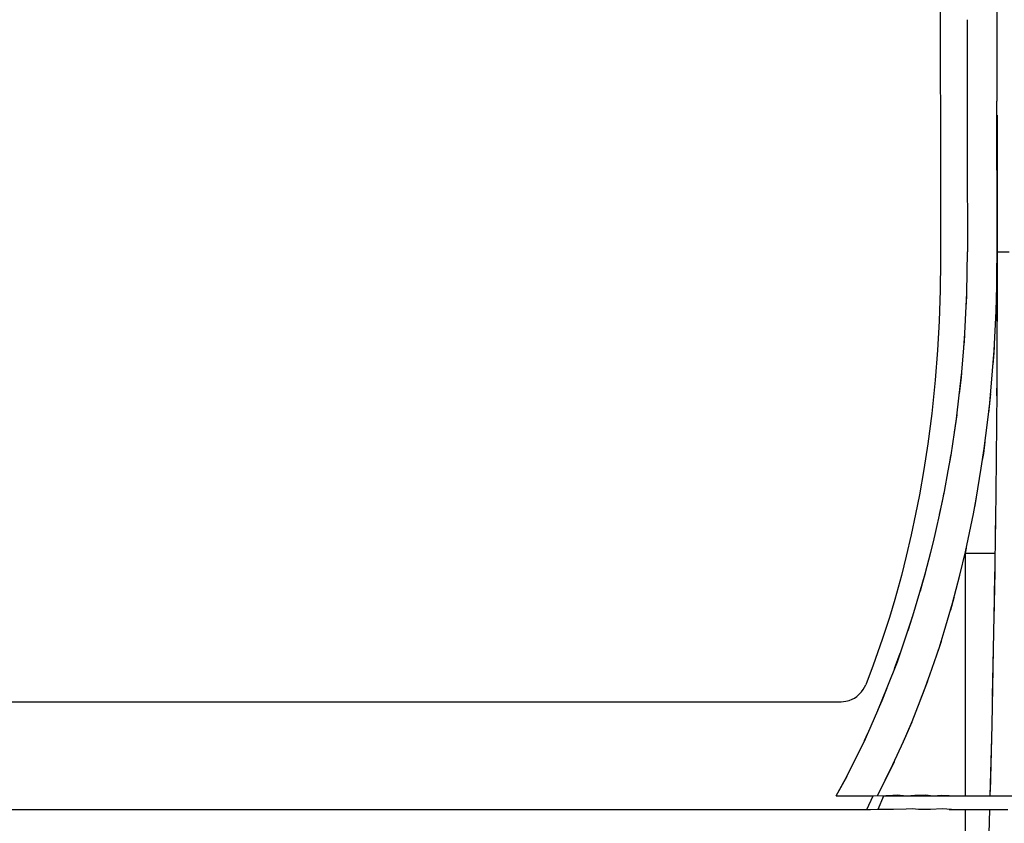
# Model space of a CAD drawing. Header units: millimetres. Extents: x 96940 to 101272, y 432237 to 434659.
# Tile 90 of 256: x 97679.273 to 97680.035, y 432612.205 to 432612.828. Entities that reach past the tile are written whole.
import ezdxf

# ---------------------------------------------------------------- set-up
doc = ezdxf.new("R2010")
doc.units = ezdxf.units.MM
doc.layers.add('citadis', color=7, linetype='Continuous')

msp = doc.modelspace()

# ---------------------------------------------------------------- linework, layer by layer
at = {"layer": 'citadis', "color": 7}
for p, q in [((97679.98545, 432613.00646), (97679.98618, 432612.69498)), ((97680.02959, 432612.86614), (97680.02982, 432612.7649)), ((97680.0066, 432612.82806), (97680.00673, 432612.76881)), ((97680.02977, 432612.78612), (97680.02978, 432612.77956)), ((97680.00673, 432612.76881), (97680.00683, 432612.72406)), ((97680.02994, 432612.65743), (97680.02982, 432612.7649)), ((97680.02984, 432612.75412), (97680.02992, 432612.71715)), ((97680.00683, 432612.72406), (97680.007, 432612.64816)), ((97680.02992, 432612.71715), (97680.03007, 432612.64816)), ((97679.98618, 432612.69498), (97679.98619, 432612.64109)), ((97680.02968, 432612.62149), (97680.02994, 432612.65743)), ((97680.00653, 432612.61657), (97680.007, 432612.64816)), ((97680.03007, 432612.64816), (97680.03932, 432612.64816)), ((97680.03007, 432612.64816), (97680.03008, 432612.59995)), ((97679.98619, 432612.64109), (97679.98587, 432612.6186)), ((97680.02916, 432612.60216), (97680.02968, 432612.62149)), ((97679.98587, 432612.6186), (97679.98503, 432612.59451)), ((97680.00604, 432612.60604), (97680.00653, 432612.61658)), ((97680.00611, 432612.60756), (97680.00652, 432612.61575)), ((97680.00652, 432612.61575), (97680.00653, 432612.61645)), ((97680.00501, 432612.58501), (97680.00604, 432612.60613)), ((97680.02906, 432612.59954), (97680.02952, 432612.60907)), ((97680.02952, 432612.60907), (97680.02955, 432612.61157)), ((97680.02762, 432612.57171), (97680.02916, 432612.60216)), ((97680.03004, 432612.58609), (97680.03008, 432612.59994)), ((97680.03008, 432612.59987), (97680.03008, 432612.5943)), ((97679.98503, 432612.59451), (97679.98378, 432612.57208)), ((97680.02989, 432612.54869), (97680.03008, 432612.5943)), ((97680.00413, 432612.57382), (97680.00501, 432612.58501)), ((97680.00428, 432612.57562), (97680.00493, 432612.58337)), ((97680.00493, 432612.58337), (97680.005, 432612.58489)), ((97679.98378, 432612.57208), (97679.98189, 432612.54886)), ((97680.00258, 432612.55505), (97680.00414, 432612.57393)), ((97680.02643, 432612.55594), (97680.02762, 432612.57171)), ((97680.02685, 432612.56075), (97680.02763, 432612.57)), ((97680.02763, 432612.57), (97680.02786, 432612.57493)), ((97680.00062, 432612.53721), (97680.00258, 432612.55508)), ((97680.00225, 432612.55107), (97680.00253, 432612.55448)), ((97680.02419, 432612.53098), (97680.02643, 432612.55594)), ((97679.98189, 432612.54886), (97679.97923, 432612.52286)), ((97680.00075, 432612.53827), (97680.00225, 432612.55107)), ((97680.02982, 432612.53661), (97680.02989, 432612.54869)), ((97680.02985, 432612.54044), (97680.02989, 432612.5486)), ((97679.99848, 432612.5189), (97680.00063, 432612.53727)), ((97680.02341, 432612.52348), (97680.02494, 432612.53816)), ((97680.02944, 432612.48885), (97680.02985, 432612.54044)), ((97680.0225, 432612.51604), (97680.02419, 432612.53098)), ((97679.97923, 432612.52286), (97679.97622, 432612.49935)), ((97679.99688, 432612.5083), (97679.99885, 432612.52206)), ((97679.99689, 432612.50842), (97679.99848, 432612.5189)), ((97680.01995, 432612.49584), (97680.0225, 432612.51604)), ((97679.9942, 432612.49064), (97679.99688, 432612.50831)), ((97679.97622, 432612.49935), (97679.97325, 432612.47967)), ((97680.01957, 432612.49211), (97680.02067, 432612.50108)), ((97680.01768, 432612.48055), (97680.01995, 432612.49584)), ((97680.0187, 432612.48679), (97680.01957, 432612.49211)), ((97679.99205, 432612.47844), (97679.9942, 432612.49065)), ((97679.99231, 432612.47984), (97679.99363, 432612.48688)), ((97679.99363, 432612.48688), (97679.99417, 432612.49044)), ((97680.0187, 432612.48676), (97680.0187, 432612.48678)), ((97680.02886, 432612.44001), (97680.02942, 432612.48661)), ((97680.02933, 432612.47948), (97680.02944, 432612.48885)), ((97680.02942, 432612.48661), (97680.02944, 432612.48881)), ((97679.97325, 432612.47967), (97679.96975, 432612.46006)), ((97679.98908, 432612.46253), (97679.99207, 432612.47853)), ((97680.01375, 432612.45673), (97680.01768, 432612.48055)), ((97679.98526, 432612.44421), (97679.98909, 432612.46258)), ((97679.98769, 432612.45506), (97679.98892, 432612.46169)), ((97680.01326, 432612.45337), (97680.01483, 432612.463)), ((97679.96975, 432612.46006), (97679.96678, 432612.44491)), ((97679.9854, 432612.44482), (97679.98769, 432612.45506)), ((97680.01154, 432612.44515), (97680.01375, 432612.45673)), ((97680.01266, 432612.45046), (97680.01326, 432612.45337)), ((97680.01266, 432612.45042), (97680.01266, 432612.45046)), ((97679.96678, 432612.44491), (97679.96333, 432612.42888)), ((97679.98064, 432612.42349), (97679.98527, 432612.44424)), ((97680.0055, 432612.41581), (97680.01154, 432612.44515)), ((97680.02867, 432612.42614), (97680.02886, 432612.44001)), ((97680.02878, 432612.43281), (97680.02886, 432612.43992)), ((97680.02828, 432612.40041), (97680.02878, 432612.43281)), ((97679.96333, 432612.42888), (97679.95948, 432612.4124)), ((97679.97856, 432612.41554), (97679.98187, 432612.42902)), ((97679.97857, 432612.41556), (97679.98064, 432612.42349)), ((97679.9742, 432612.39884), (97679.97856, 432612.41554)), ((97680.00104, 432612.39766), (97680.0055, 432612.41581)), ((97680.00532, 432612.41483), (97680.00613, 432612.41873)), ((97679.95948, 432612.4124), (97679.95573, 432612.39748)), ((97680.00522, 432612.41442), (97680.00532, 432612.41483)), ((97680.00532, 432612.22671), (97680.00532, 432612.41483)), ((97680.00532, 432612.41483), (97680.0285, 432612.41483)), ((97680.01481, 432612.41483), (97680.01826, 432612.41483)), ((97680.02091, 432612.41483), (97680.02343, 432612.41483)), ((97680.02765, 432612.36363), (97680.02828, 432612.40042)), ((97680.02795, 432612.37906), (97680.02827, 432612.40021)), ((97679.95573, 432612.39748), (97679.95059, 432612.37887)), ((97679.97017, 432612.38457), (97679.9742, 432612.39885)), ((97679.97246, 432612.3922), (97679.97413, 432612.39859)), ((97679.9954, 432612.37593), (97680.00104, 432612.39766)), ((97679.9705, 432612.38568), (97679.97246, 432612.3922)), ((97679.95059, 432612.37887), (97679.94644, 432612.36495)), ((97679.9646, 432612.36611), (97679.97018, 432612.38463)), ((97679.99395, 432612.37096), (97679.99671, 432612.38032)), ((97679.99671, 432612.38032), (97679.99685, 432612.3809)), ((97680.02722, 432612.34073), (97680.02795, 432612.37906)), ((97679.98895, 432612.35399), (97679.9954, 432612.37593)), ((97679.94644, 432612.36495), (97679.94088, 432612.34798)), ((97679.96088, 432612.35468), (97679.96461, 432612.36613)), ((97679.96314, 432612.36125), (97679.96449, 432612.36574)), ((97679.95263, 432612.33069), (97679.96089, 432612.35469)), ((97679.96097, 432612.35495), (97679.96314, 432612.36125)), ((97679.94088, 432612.34798), (97679.93384, 432612.32804)), ((97679.98269, 432612.33458), (97679.98678, 432612.34657)), ((97679.98494, 432612.34126), (97679.98895, 432612.35399)), ((97679.98678, 432612.34657), (97679.98718, 432612.34793)), ((97679.97788, 432612.32051), (97679.98494, 432612.34126)), ((97680.02646, 432612.304), (97680.02722, 432612.34073)), ((97680.02693, 432612.32538), (97680.02722, 432612.34055)), ((97679.95056, 432612.32538), (97679.95489, 432612.33726)), ((97679.93384, 432612.32804), (97679.92815, 432612.3127)), ((97679.94485, 432612.31071), (97679.95263, 432612.33069)), ((97680.02597, 432612.28187), (97680.02693, 432612.32538)), ((97679.97347, 432612.30844), (97679.97788, 432612.32051)), ((97679.9249, 432612.30737), (97679.92628, 432612.30927)), ((97679.92628, 432612.30927), (97679.92815, 432612.3127)), ((97679.93749, 432612.2928), (97679.94486, 432612.31072)), ((97679.94091, 432612.3006), (97679.94475, 432612.31044)), ((97679.96402, 432612.28438), (97679.97347, 432612.30844)), ((97679.9707, 432612.30125), (97679.97557, 432612.31368)), ((97679.97557, 432612.31368), (97679.97623, 432612.31564)), ((97679.91542, 432612.30072), (97679.91757, 432612.30156)), ((97679.91757, 432612.30156), (97679.91949, 432612.30257)), ((97679.91949, 432612.30257), (97679.92132, 432612.30385)), ((97679.92132, 432612.30385), (97679.92319, 432612.30551)), ((97679.92319, 432612.30551), (97679.9249, 432612.30737)), ((97679.04766, 432612.29955), (97679.90913, 432612.29956)), ((97679.90913, 432612.29956), (97679.91272, 432612.30006)), ((97679.91272, 432612.30006), (97679.91542, 432612.30072)), ((97679.9379, 432612.29373), (97679.94091, 432612.3006)), ((97679.92976, 432612.2752), (97679.93751, 432612.29284)), ((97679.95732, 432612.26885), (97679.96402, 432612.28438)), ((97679.95754, 432612.2693), (97679.96309, 432612.28177)), ((97679.96309, 432612.28177), (97679.96399, 432612.28409)), ((97680.02471, 432612.23014), (97680.02597, 432612.28187)), ((97680.02575, 432612.2718), (97680.02597, 432612.28172)), ((97680.02589, 432612.27874), (97680.0259, 432612.27874)), ((97680.02589, 432612.27874), (97680.0259, 432612.27874)), ((97680.02589, 432612.27874), (97680.0259, 432612.27874)), ((97679.91379, 432612.24237), (97679.92793, 432612.27104)), ((97679.9273, 432612.26974), (97679.92978, 432612.27524)), ((97679.92793, 432612.27104), (97679.92951, 432612.27462)), ((97680.02462, 432612.22671), (97680.02575, 432612.2718)), ((97679.94927, 432612.25111), (97679.95732, 432612.26885)), ((97679.95739, 432612.26895), (97679.95753, 432612.26928)), ((97679.93734, 432612.22671), (97679.95044, 432612.25333)), ((97679.93734, 432612.22671), (97679.94927, 432612.25111)), ((97679.90536, 432612.22671), (97679.91379, 432612.24237)), ((97679.90536, 432612.22671), (97679.91366, 432612.2421)), ((97679.91366, 432612.2421), (97679.91379, 432612.24236)), ((97679.90536, 432612.22671), (97679.90537, 432612.22671)), ((97679.90537, 432612.22671), (97679.93327, 432612.22682)), ((97679.92895, 432612.21631), (97679.93394, 432612.22671)), ((97679.92895, 432612.21631), (97679.93394, 432612.22671)), ((97679.93327, 432612.22682), (97679.94378, 432612.22703)), ((97679.93769, 432612.21655), (97679.94207, 432612.2268)), ((97679.94122, 432612.22671), (97679.98, 432612.22671)), ((97679.94378, 432612.22703), (97679.94911, 432612.22742)), ((97679.94911, 432612.22742), (97679.9524, 432612.22745)), ((97679.9524, 432612.22745), (97679.95983, 432612.22686)), ((97679.95983, 432612.22686), (97679.96618, 432612.22732)), ((97679.96618, 432612.22732), (97679.97441, 432612.22756)), ((97679.97441, 432612.22756), (97679.98029, 432612.22689)), ((97679.98, 432612.22671), (97680.00532, 432612.22671)), ((97679.98029, 432612.22689), (97679.98677, 432612.22722)), ((97679.98677, 432612.22722), (97679.99283, 432612.22696)), ((97679.99283, 432612.22696), (97679.99489, 432612.22676)), ((97679.99489, 432612.22676), (97680.00532, 432612.22671)), ((97680.00532, 432612.22671), (97680.01675, 432612.22671)), ((97680.01675, 432612.22671), (97680.01833, 432612.22671)), ((97680.01833, 432612.22671), (97680.02039, 432612.22671)), ((97680.02039, 432612.22671), (97680.02462, 432612.22671)), ((97680.02462, 432612.22671), (97680.03455, 432612.22671)), ((97680.02462, 432612.22671), (97680.11157, 432612.22671)), ((97679.9782, 432612.21639), (97679.98725, 432612.217)), ((97679.98725, 432612.217), (97679.99449, 432612.21641)), ((97678.64628, 432612.21631), (97679.57864, 432612.21631)), ((97679.57864, 432612.21631), (97679.63329, 432612.21631)), ((97679.57864, 432612.21631), (97679.63329, 432612.21631)), ((97679.63329, 432612.21631), (97679.68782, 432612.21631)), ((97679.63329, 432612.21631), (97679.68782, 432612.21631)), ((97679.6663, 432612.21631), (97679.68623, 432612.21631)), ((97679.68623, 432612.21631), (97679.68702, 432612.21631)), ((97679.68782, 432612.21631), (97679.74223, 432612.21631)), ((97679.68782, 432612.21631), (97679.74223, 432612.21631)), ((97679.72799, 432612.21631), (97679.7417, 432612.21631)), ((97679.7417, 432612.21631), (97679.74196, 432612.21631)), ((97679.74223, 432612.21631), (97679.7965, 432612.21631)), ((97679.74223, 432612.21631), (97679.7965, 432612.21631)), ((97679.7965, 432612.21631), (97679.85061, 432612.21631)), ((97679.7965, 432612.21631), (97679.85061, 432612.21631)), ((97679.79676, 432612.21631), (97679.79701, 432612.21631)), ((97679.79701, 432612.21631), (97679.8103, 432612.21631)), ((97679.85061, 432612.21631), (97679.90455, 432612.21631)), ((97679.85061, 432612.21631), (97679.90455, 432612.21631)), ((97679.85139, 432612.21631), (97679.85216, 432612.21631)), ((97679.85216, 432612.21631), (97679.87016, 432612.21631)), ((97679.90455, 432612.21631), (97679.9075, 432612.21631)), ((97679.90455, 432612.21631), (97679.9075, 432612.21631)), ((97679.9075, 432612.21631), (97679.90752, 432612.21631)), ((97679.9075, 432612.21631), (97679.90752, 432612.21631)), ((97679.9075, 432612.21631), (97679.9075, 432612.21631)), ((97679.90752, 432612.21631), (97679.9318, 432612.21631)), ((97679.93176, 432612.21625), (97679.9318, 432612.21631)), ((97679.9318, 432612.21631), (97679.93849, 432612.21651)), ((97679.93849, 432612.21651), (97679.94956, 432612.21634)), ((97679.94956, 432612.21634), (97679.95952, 432612.21684)), ((97679.95952, 432612.21684), (97679.96435, 432612.21686)), ((97679.96435, 432612.21686), (97679.96912, 432612.21651)), ((97679.96912, 432612.21651), (97679.9782, 432612.21639)), ((97679.9928, 432612.21631), (97680.00532, 432612.21631)), ((97679.9928, 432612.21631), (97680.00532, 432612.21631)), ((97679.99449, 432612.21641), (97680.00532, 432612.21631)), ((97680.00532, 432612.18796), (97680.00532, 432612.21631)), ((97680.00532, 432612.21631), (97680.01063, 432612.21631)), ((97680.01063, 432612.21631), (97680.01592, 432612.21631)), ((97680.01592, 432612.21631), (97680.02017, 432612.21631)), ((97680.01653, 432612.21631), (97680.0181, 432612.21631)), ((97680.01653, 432612.21631), (97680.01734, 432612.21631)), ((97680.01734, 432612.21631), (97680.0181, 432612.21631)), ((97680.02017, 432612.21631), (97680.02435, 432612.21631)), ((97680.02292, 432612.16539), (97680.02435, 432612.21631)), ((97680.02435, 432612.21631), (97680.03141, 432612.21631)), ((97680.03141, 432612.21631), (97680.03833, 432612.21631)), ((97680.03278, 432612.21631), (97680.03513, 432612.21631)), ((97680.03278, 432612.21631), (97680.03368, 432612.21631)), ((97680.03368, 432612.21631), (97680.03513, 432612.21631))]:
    msp.add_line(p, q, dxfattribs=at)

doc.saveas('drawing.dxf')
